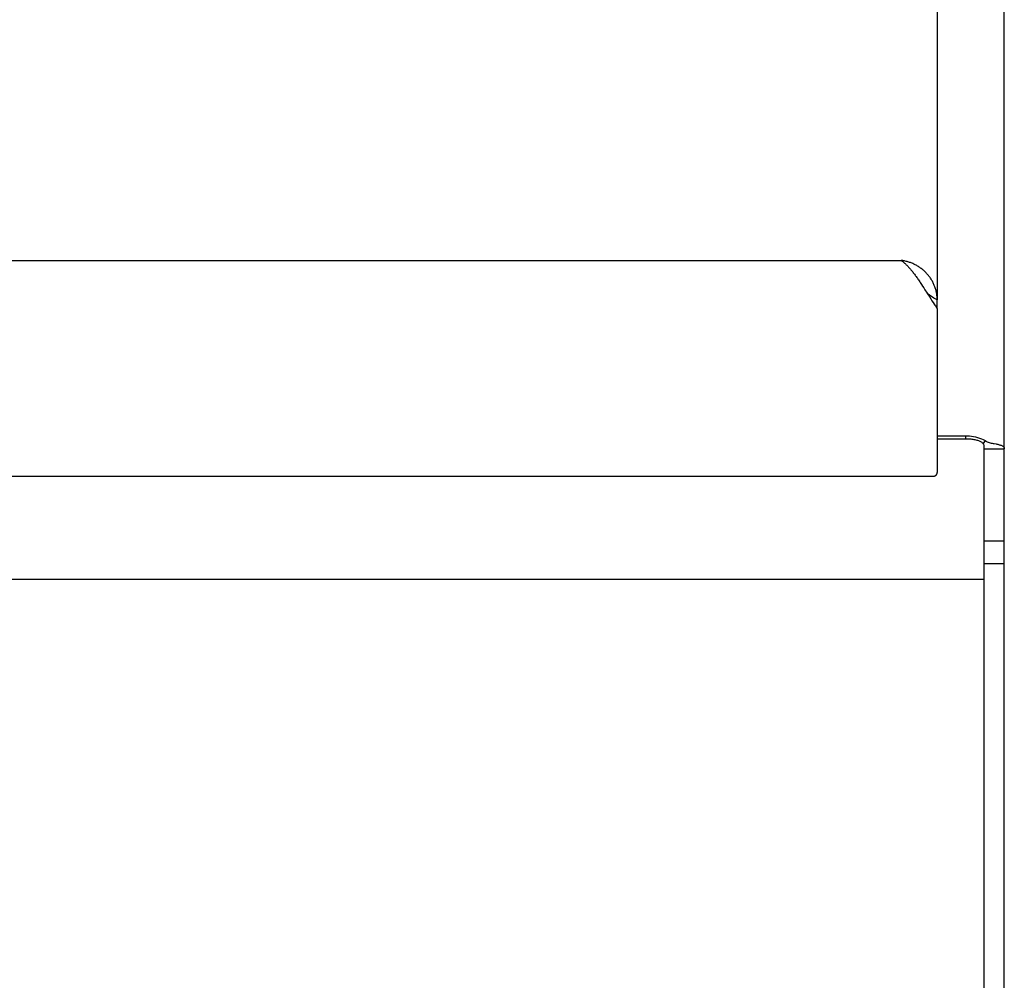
# Model space of a CAD drawing. Header units: inches. Extents: x 0 to 136, y 0 to 88.
# Tile 60 of 74: x 54.52 to 58.19, y 63.18 to 66.76. Entities that reach past the tile are written whole.
import ezdxf

# ---------------------------------------------------------------- set-up
doc = ezdxf.new("R2010")
doc.units = ezdxf.units.IN
doc.header["$LTSCALE"] = 7.48
doc.header["$MEASUREMENT"] = 0
doc.layers.get('0').update_dxf_attribs({"linetype": 'CONTINUOUS'})

msp = doc.modelspace()

# ---------------------------------------------------------------- linework, layer by layer
at = {"color": 3, "linetype": 'Continuous'}
for p, q in [((57.9401, 74.7933), (57.9401, 65.7135)), ((58.1901, 33.7632), (58.1901, 73.9465)), ((33.3251, 65.8612), (57.8051, 65.8612)), ((57.877, 65.7785), (57.8813, 65.7719)), ((57.8813, 65.7719), (57.8857, 65.7652)), ((57.8857, 65.7652), (57.89, 65.7585)), ((57.89, 65.7585), (57.8944, 65.7517)), ((57.8944, 65.7517), (57.9026, 65.7388)), ((57.9096, 65.7278), (57.9161, 65.7176)), ((57.9161, 65.7176), (57.9205, 65.7109)), ((57.9205, 65.7109), (57.9249, 65.7042)), ((57.9249, 65.7042), (57.9292, 65.6977)), ((57.9401, 65.6818), (57.9401, 65.07)), ((57.9401, 65.2076), (58.0451, 65.2076)), ((47.3951, 65.0564), (57.9251, 65.0564))]:
    msp.add_line(p, q, dxfattribs=at)
at = {"color": 7, "linetype": 'Continuous'}
for p, q in [((57.9118, 65.7324), (57.9183, 65.7279)), ((57.9183, 65.7279), (57.9227, 65.7249)), ((57.9227, 65.7249), (57.927, 65.722)), ((57.9401, 65.6818), (57.9401, 65.7135)), ((58.0551, 65.1945), (57.9401, 65.1945)), ((58.0451, 65.2076), (58.0451, 65.1945)), ((58.1187, 65.1894), (58.1113, 65.178)), ((58.1151, 60.1398), (58.1151, 65.1691)), ((58.1151, 65.159), (58.1901, 65.159)), ((58.1151, 64.8151), (58.1901, 64.8151)), ((58.1151, 64.7314), (58.1901, 64.7314)), ((33.0151, 64.6722), (58.1151, 64.6722))]:
    msp.add_line(p, q, dxfattribs=at)
at = {"color": 3, "linetype": 'Continuous'}
for points in [[(57.867, 65.8399), (57.8641, 65.8416), (57.8612, 65.8432), (57.8582, 65.8448), (57.8553, 65.8462), (57.8523, 65.8477), (57.8493, 65.8491), (57.8462, 65.8504), (57.8431, 65.8516), (57.84, 65.8528), (57.8369, 65.8539), (57.8338, 65.8549), (57.8307, 65.8559), (57.8275, 65.8568), (57.8243, 65.8576), (57.8211, 65.8584), (57.8179, 65.8591), (57.8147, 65.8597), (57.8115, 65.8603), (57.8083, 65.8607), (57.8051, 65.8612)], [(57.8051, 65.8612), (57.8073, 65.8597), (57.8095, 65.8581), (57.8116, 65.8565), (57.8138, 65.8548), (57.816, 65.853), (57.8182, 65.8511), (57.8203, 65.8492), (57.8225, 65.8472), (57.8247, 65.8451), (57.8269, 65.843), (57.829, 65.8407), (57.8312, 65.8385), (57.8334, 65.8361), (57.8356, 65.8337), (57.8378, 65.8313), (57.8399, 65.8287), (57.8421, 65.8262), (57.8443, 65.8235), (57.8465, 65.8208), (57.8486, 65.8181), (57.8508, 65.8153), (57.853, 65.8125), (57.8552, 65.8096), (57.8574, 65.8066), (57.8595, 65.8037), (57.8617, 65.8006), (57.8639, 65.7976)], [(57.9401, 65.7135), (57.9401, 65.7167), (57.9399, 65.72), (57.9398, 65.7233), (57.9395, 65.7266), (57.9391, 65.7299), (57.9387, 65.7332), (57.9382, 65.7364), (57.9377, 65.7397), (57.937, 65.7429), (57.9363, 65.7461), (57.9355, 65.7493), (57.9346, 65.7525), (57.9337, 65.7557), (57.9327, 65.7588), (57.9316, 65.762), (57.9304, 65.7651), (57.9292, 65.7681), (57.9279, 65.7712), (57.9265, 65.7742), (57.9251, 65.7772), (57.9236, 65.7802), (57.922, 65.7831), (57.9204, 65.786), (57.9187, 65.7888), (57.9169, 65.7916), (57.9151, 65.7944), (57.9132, 65.7971), (57.9112, 65.7998), (57.9092, 65.8025), (57.9071, 65.8051), (57.905, 65.8077), (57.9028, 65.8102), (57.9006, 65.8126), (57.8983, 65.8151), (57.8959, 65.8174), (57.8935, 65.8198), (57.8911, 65.822), (57.8886, 65.8242), (57.886, 65.8264), (57.8834, 65.8285), (57.8808, 65.8305), (57.8781, 65.8325), (57.8754, 65.8344), (57.8726, 65.8363), (57.8698, 65.8381), (57.867, 65.8399)], [(57.8639, 65.7976), (57.8661, 65.7945), (57.8682, 65.7913), (57.8704, 65.7882), (57.8726, 65.785), (57.8748, 65.7818), (57.877, 65.7785)], [(57.9026, 65.7388), (57.9031, 65.738), (57.9096, 65.7278)], [(57.9292, 65.6977), (57.9314, 65.6944), (57.9336, 65.6912), (57.9357, 65.688), (57.9379, 65.6849), (57.9401, 65.6818)], [(58.0451, 65.2076), (58.0528, 65.2074), (58.0605, 65.2068), (58.0681, 65.2059), (58.0757, 65.2046), (58.0832, 65.203), (58.0906, 65.2009), (58.0979, 65.1986), (58.105, 65.1959), (58.1119, 65.1928), (58.1187, 65.1894)], [(58.1187, 65.1894), (58.1211, 65.1877), (58.1226, 65.1868)], [(58.1226, 65.1868), (58.1238, 65.1862), (58.1268, 65.1847)], [(58.1268, 65.1847), (58.13, 65.1834), (58.1335, 65.1823), (58.1371, 65.1812), (58.1408, 65.1803), (58.1446, 65.1794), (58.1484, 65.1787), (58.1521, 65.178), (58.1592, 65.1767)], [(58.1592, 65.1767), (58.1625, 65.176), (58.1657, 65.1754), (58.1687, 65.1748), (58.1714, 65.1741), (58.1738, 65.1735), (58.1761, 65.1728), (58.1786, 65.1719), (58.1808, 65.171), (58.1827, 65.17), (58.1843, 65.169), (58.1857, 65.168), (58.1869, 65.1669), (58.1878, 65.1658), (58.1886, 65.1647), (58.1892, 65.1634), (58.1897, 65.1621), (58.19, 65.1606), (58.1901, 65.159)], [(57.9251, 65.0564), (57.9257, 65.0564), (57.9263, 65.0564), (57.9269, 65.0565), (57.9274, 65.0566), (57.928, 65.0567), (57.9286, 65.0568), (57.9292, 65.0569), (57.9297, 65.0571), (57.9303, 65.0572), (57.9308, 65.0574), (57.9314, 65.0577), (57.9319, 65.0579), (57.9324, 65.0581), (57.9329, 65.0584), (57.9334, 65.0587), (57.9339, 65.059), (57.9344, 65.0593), (57.9348, 65.0597), (57.9353, 65.06), (57.9357, 65.0604), (57.9361, 65.0608), (57.9365, 65.0612), (57.9369, 65.0616), (57.9372, 65.062), (57.9376, 65.0624), (57.9379, 65.0629), (57.9382, 65.0634), (57.9385, 65.0638), (57.9387, 65.0643), (57.939, 65.0648), (57.9392, 65.0653), (57.9394, 65.0658), (57.9395, 65.0663), (57.9397, 65.0668), (57.9398, 65.0673), (57.9399, 65.0679), (57.94, 65.0684), (57.9401, 65.0689), (57.9401, 65.0695), (57.9401, 65.07)]]:
    msp.add_lwpolyline(points, dxfattribs=at)
at = {"color": 7, "linetype": 'Continuous'}
for points in [[(57.9026, 65.7388), (57.9031, 65.7385), (57.9118, 65.7324)], [(57.927, 65.722), (57.9292, 65.7205), (57.9336, 65.7177)], [(57.9336, 65.7177), (57.9357, 65.7162), (57.9379, 65.7148), (57.9401, 65.7135)], [(58.1151, 65.1691), (58.115, 65.1708), (58.1146, 65.1724), (58.1139, 65.1741), (58.1131, 65.1757), (58.1119, 65.1773), (58.1105, 65.1788), (58.1089, 65.1803), (58.1071, 65.1818), (58.105, 65.1832), (58.1027, 65.1846), (58.1002, 65.1859), (58.0975, 65.1871), (58.0947, 65.1882), (58.0916, 65.1892), (58.0884, 65.1902), (58.0851, 65.1911), (58.0816, 65.1919), (58.0781, 65.1926), (58.0744, 65.1931), (58.0706, 65.1936), (58.0668, 65.194), (58.0629, 65.1943), (58.059, 65.1944), (58.0551, 65.1945)]]:
    msp.add_lwpolyline(points, dxfattribs=at)

doc.saveas('drawing.dxf')
